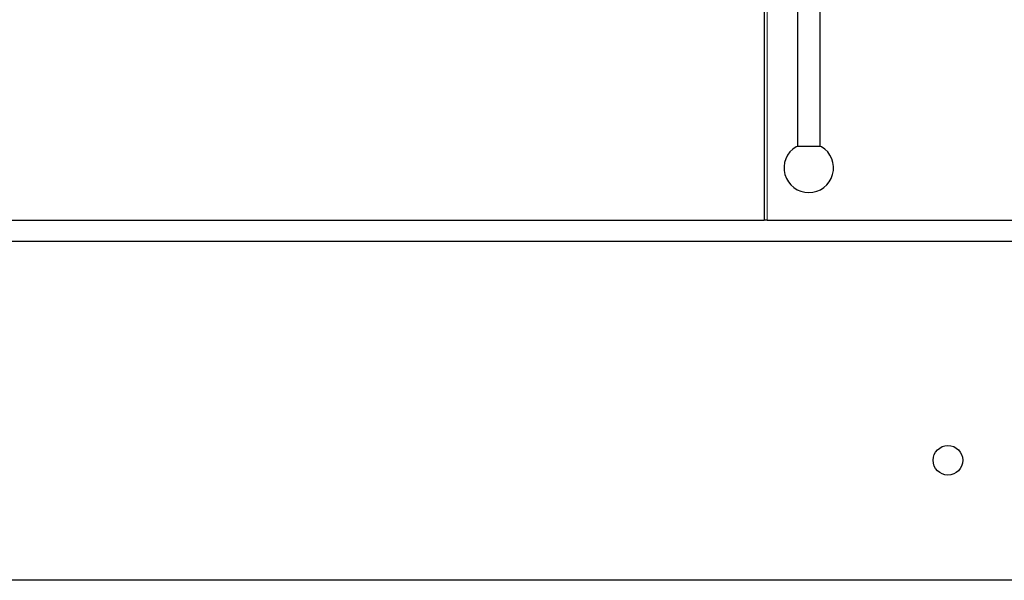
# Model space of a CAD drawing. Header units: inches. Extents: x 0 to 29700, y -16 to 21000.
# Tile 55 of 235: x 7201 to 7898, y 7508 to 7905. Entities that reach past the tile are written whole.
import ezdxf

# ---------------------------------------------------------------- set-up
doc = ezdxf.new("R2010")
doc.units = ezdxf.units.IN
doc.layers.add('1', color=7, linetype='Continuous', true_color=0xffffff)

msp = doc.modelspace()

# ---------------------------------------------------------------- linework, layer by layer
at = {"layer": '1', "color": 2, "linetype": 'Continuous', "lineweight": 25}
for p, q in [((7751.767, 7948.306), (7751.767, 7815.448)), ((7767.767, 7815.448), (7767.767, 7948.306)), ((7728.267, 7939.479), (7728.267, 7763.272)), ((2687.549, 7763.272), (7728.267, 7763.272)), ((7730.267, 7763.272), (7728.267, 7763.272)), ((7730.267, 7763.272), (8833.267, 7763.272)), ((8900.142, 7748.272), (3795.876, 7748.272)), ((8088.267, 7508.272), (6828.267, 7508.272))]:
    msp.add_line(p, q, dxfattribs=at)
at = {"layer": '1', "color": 110, "linetype": 'Continuous', "lineweight": 13}
msp.add_line((7730.267, 7938.202), (7730.267, 7763.272), dxfattribs=at)
at = {"layer": '1', "color": 2, "linetype": 'Continuous', "lineweight": 25}
msp.add_circle((7858.267, 7593.272), 10.5, dxfattribs=at)
msp.add_arc((7759.767, 7800.342), 17.5, 120.921074, 59.078926, dxfattribs=at)
msp.add_ellipse((7759.767, 7815.346), major_axis=(-9, 0), ratio=0.024478, start_param=3.1825315, end_param=6.2422464, dxfattribs=at)

doc.saveas('drawing.dxf')
